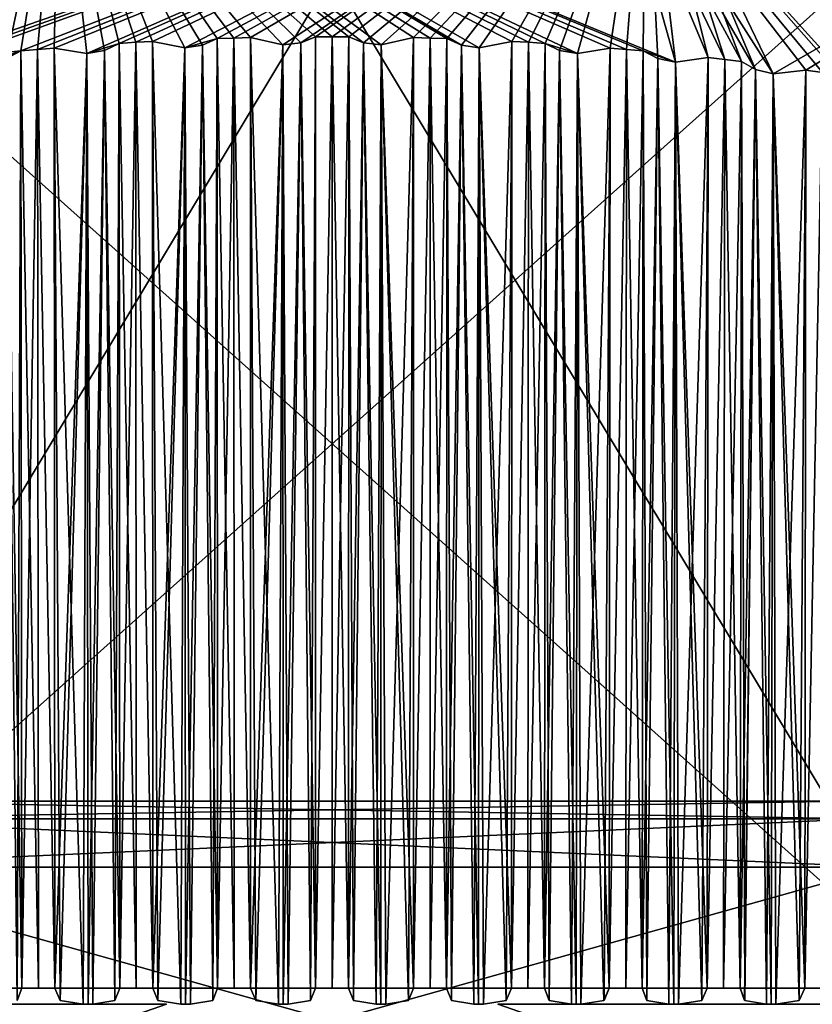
# Model space of a CAD drawing. Header units: millimetres. Extents: x -52 to 52, y -69 to 25.
# Tile 58 of 109: x -4 to 6, y 1 to 14. Entities that reach past the tile are written whole.
import ezdxf

# ---------------------------------------------------------------- set-up
doc = ezdxf.new("R2010")
doc.units = ezdxf.units.MM
doc.header["$LTSCALE"] = 65.185185
for name, color, linetype in [('1', 7, 'CONTINUOUS'), ('108', 7, 'CONTINUOUS'), ('109', 7, 'CONTINUOUS'), ('110', 7, 'CONTINUOUS'), ('111', 7, 'CONTINUOUS'), ('112', 7, 'CONTINUOUS'), ('113', 7, 'CONTINUOUS'), ('114', 7, 'CONTINUOUS'), ('115', 7, 'CONTINUOUS'), ('116', 7, 'CONTINUOUS'), ('13', 7, 'CONTINUOUS'), ('14', 7, 'CONTINUOUS'), ('16', 7, 'CONTINUOUS'), ('17', 7, 'CONTINUOUS'), ('3', 7, 'CONTINUOUS'), ('379', 7, 'CONTINUOUS'), ('380', 7, 'CONTINUOUS'), ('386', 7, 'CONTINUOUS'), ('389', 7, 'CONTINUOUS'), ('4', 7, 'CONTINUOUS'), ('421', 7, 'CONTINUOUS'), ('424', 7, 'CONTINUOUS'), ('425', 7, 'CONTINUOUS'), ('428', 7, 'CONTINUOUS'), ('45', 7, 'CONTINUOUS'), ('46', 7, 'CONTINUOUS'), ('47', 7, 'CONTINUOUS'), ('48', 7, 'CONTINUOUS'), ('49', 7, 'CONTINUOUS'), ('50', 7, 'CONTINUOUS'), ('51', 7, 'CONTINUOUS'), ('52', 7, 'CONTINUOUS'), ('53', 7, 'CONTINUOUS')]:
    doc.layers.add(name, color=color, linetype=linetype)

msp = doc.modelspace()

# ---------------------------------------------------------------- linework, layer by layer
at = {"layer": '1', "color": 7, "linetype": 'Continuous'}
for points in [[(14.331, 12.456, 32.78), (4.743, 15.533, 29.949), (6.977, 14.497, 31.565), (14.331, 12.456, 32.78)], [(13.766, 15.533, 27.017), (4.743, 15.533, 29.949), (14.331, 12.456, 32.78), (13.766, 15.533, 27.017)]]:
    msp.add_3dface(points, dxfattribs=at)
at = {"layer": '108', "color": 7, "linetype": 'Continuous'}
for points in [[(5.034, 13.098, 29.174), (5.209, 12.999, 29.342), (5.018, 1.697, 29.372), (5.034, 13.098, 29.174)], [(5.018, 1.697, 29.372), (5.209, 12.999, 29.342), (5.074, 1.548, 29.447), (5.018, 1.697, 29.372)], [(5.074, 1.548, 29.447), (5.209, 12.999, 29.342), (5.342, 1.5, 29.597), (5.074, 1.548, 29.447)], [(5.209, 12.999, 29.342), (5.427, 12.947, 29.407), (5.342, 1.5, 29.597), (5.209, 12.999, 29.342)], [(5.427, 12.947, 29.407), (5.829, 12.992, 29.238), (5.459, 1.5, 29.607), (5.427, 12.947, 29.407)], [(5.459, 1.5, 29.607), (5.829, 12.992, 29.238), (5.747, 1.548, 29.5), (5.459, 1.5, 29.607)], [(5.829, 12.992, 29.238), (5.814, 1.697, 29.435), (5.747, 1.548, 29.5), (5.829, 12.992, 29.238)], [(5.342, 1.5, 29.597), (5.427, 12.947, 29.407), (5.4, 1.5, 29.605), (5.342, 1.5, 29.597)], [(5.4, 1.5, 29.605), (5.427, 12.947, 29.407), (5.459, 1.5, 29.607), (5.4, 1.5, 29.605)]]:
    msp.add_3dface(points, dxfattribs=at)
at = {"layer": '109', "color": 7, "linetype": 'Continuous'}
for points in [[(3.828, 13.227, 29.094), (4.005, 13.135, 29.259), (3.816, 1.697, 29.295), (3.828, 13.227, 29.094)], [(3.816, 1.697, 29.295), (4.005, 13.135, 29.259), (3.873, 1.548, 29.369), (3.816, 1.697, 29.295)], [(3.873, 1.548, 29.369), (4.005, 13.135, 29.259), (4.143, 1.5, 29.515), (3.873, 1.548, 29.369)], [(4.005, 13.135, 29.259), (4.223, 13.089, 29.32), (4.143, 1.5, 29.515), (4.005, 13.135, 29.259)], [(4.143, 1.5, 29.515), (4.223, 13.089, 29.32), (4.202, 1.5, 29.522), (4.143, 1.5, 29.515)], [(4.202, 1.5, 29.522), (4.223, 13.089, 29.32), (4.261, 1.5, 29.522), (4.202, 1.5, 29.522)], [(4.223, 13.089, 29.32), (4.625, 13.146, 29.145), (4.261, 1.5, 29.522), (4.223, 13.089, 29.32)], [(4.261, 1.5, 29.522), (4.625, 13.146, 29.145), (4.547, 1.548, 29.41), (4.261, 1.5, 29.522)], [(4.625, 13.146, 29.145), (4.613, 1.697, 29.344), (4.547, 1.548, 29.41), (4.625, 13.146, 29.145)]]:
    msp.add_3dface(points, dxfattribs=at)
at = {"layer": '110', "color": 7, "linetype": 'Continuous'}
for points in [[(2.621, 13.321, 29.036), (2.799, 13.235, 29.197), (2.612, 1.697, 29.239), (2.621, 13.321, 29.036)], [(2.612, 1.697, 29.239), (2.799, 13.235, 29.197), (2.671, 1.548, 29.312), (2.612, 1.697, 29.239)], [(2.671, 1.548, 29.312), (2.799, 13.235, 29.197), (2.944, 1.5, 29.453), (2.671, 1.548, 29.312)], [(2.799, 13.235, 29.197), (3.017, 13.195, 29.255), (2.944, 1.5, 29.453), (2.799, 13.235, 29.197)], [(3.017, 13.195, 29.255), (3.419, 13.263, 29.072), (3.061, 1.5, 29.458), (3.017, 13.195, 29.255)], [(3.061, 1.5, 29.458), (3.419, 13.263, 29.072), (3.345, 1.548, 29.341), (3.061, 1.5, 29.458)], [(3.419, 13.263, 29.072), (3.41, 1.697, 29.274), (3.345, 1.548, 29.341), (3.419, 13.263, 29.072)], [(2.944, 1.5, 29.453), (3.017, 13.195, 29.255), (3.002, 1.5, 29.459), (2.944, 1.5, 29.453)], [(3.002, 1.5, 29.459), (3.017, 13.195, 29.255), (3.061, 1.5, 29.458), (3.002, 1.5, 29.459)]]:
    msp.add_3dface(points, dxfattribs=at)
at = {"layer": '111', "color": 7, "linetype": 'Continuous'}
for points in [[(1.413, 13.38, 29), (1.593, 13.299, 29.156), (1.408, 1.697, 29.204), (1.413, 13.38, 29)], [(1.811, 13.266, 29.212), (2.211, 13.345, 29.022), (1.861, 1.5, 29.415), (1.811, 13.266, 29.212)], [(1.861, 1.5, 29.415), (2.211, 13.345, 29.022), (2.143, 1.548, 29.294), (1.861, 1.5, 29.415)], [(2.211, 13.345, 29.022), (2.206, 1.697, 29.225), (2.143, 1.548, 29.294), (2.211, 13.345, 29.022)], [(1.408, 1.697, 29.204), (1.593, 13.299, 29.156), (1.468, 1.548, 29.276), (1.408, 1.697, 29.204)], [(1.468, 1.548, 29.276), (1.593, 13.299, 29.156), (1.743, 1.5, 29.412), (1.468, 1.548, 29.276)], [(1.593, 13.299, 29.156), (1.811, 13.266, 29.212), (1.743, 1.5, 29.412), (1.593, 13.299, 29.156)], [(1.743, 1.5, 29.412), (1.811, 13.266, 29.212), (1.802, 1.5, 29.417), (1.743, 1.5, 29.412)], [(1.802, 1.5, 29.417), (1.811, 13.266, 29.212), (1.861, 1.5, 29.415), (1.802, 1.5, 29.417)]]:
    msp.add_3dface(points, dxfattribs=at)
at = {"layer": '112', "color": 7, "linetype": 'Continuous'}
for points in [[(0.205, 13.403, 28.986), (0.386, 13.328, 29.138), (0.203, 1.697, 29.19), (0.205, 13.403, 28.986)], [(0.203, 1.697, 29.19), (0.386, 13.328, 29.138), (0.264, 1.548, 29.261), (0.203, 1.697, 29.19)], [(0.264, 1.548, 29.261), (0.386, 13.328, 29.138), (0.542, 1.5, 29.392), (0.264, 1.548, 29.261)], [(0.386, 13.328, 29.138), (0.604, 13.301, 29.19), (0.542, 1.5, 29.392), (0.386, 13.328, 29.138)], [(0.604, 13.301, 29.19), (1.003, 13.391, 28.993), (0.659, 1.5, 29.393), (0.604, 13.301, 29.19)], [(0.659, 1.5, 29.393), (1.003, 13.391, 28.993), (0.939, 1.548, 29.267), (0.659, 1.5, 29.393)], [(1.003, 13.391, 28.993), (1.002, 1.697, 29.197), (0.939, 1.548, 29.267), (1.003, 13.391, 28.993)], [(0.542, 1.5, 29.392), (0.604, 13.301, 29.19), (0.601, 1.5, 29.396), (0.542, 1.5, 29.392)], [(0.601, 1.5, 29.396), (0.604, 13.301, 29.19), (0.659, 1.5, 29.393), (0.601, 1.5, 29.396)]]:
    msp.add_3dface(points, dxfattribs=at)
at = {"layer": '113', "color": 7, "linetype": 'Continuous'}
for points in [[(-1.003, 13.391, 28.993), (-0.604, 13.301, 29.19), (-1.002, 1.697, 29.197), (-1.003, 13.391, 28.993)], [(-0.604, 13.301, 29.19), (-0.386, 13.328, 29.138), (-0.601, 1.5, 29.396), (-0.604, 13.301, 29.19)], [(-0.601, 1.5, 29.396), (-0.386, 13.328, 29.138), (-0.542, 1.5, 29.392), (-0.601, 1.5, 29.396)], [(-0.542, 1.5, 29.392), (-0.386, 13.328, 29.138), (-0.264, 1.548, 29.261), (-0.542, 1.5, 29.392)], [(-0.386, 13.328, 29.138), (-0.205, 13.403, 28.986), (-0.264, 1.548, 29.261), (-0.386, 13.328, 29.138)], [(-0.205, 13.403, 28.986), (-0.203, 1.697, 29.19), (-0.264, 1.548, 29.261), (-0.205, 13.403, 28.986)], [(-1.002, 1.697, 29.197), (-0.604, 13.301, 29.19), (-0.939, 1.548, 29.267), (-1.002, 1.697, 29.197)], [(-0.939, 1.548, 29.267), (-0.604, 13.301, 29.19), (-0.659, 1.5, 29.393), (-0.939, 1.548, 29.267)], [(-0.659, 1.5, 29.393), (-0.604, 13.301, 29.19), (-0.601, 1.5, 29.396), (-0.659, 1.5, 29.393)]]:
    msp.add_3dface(points, dxfattribs=at)
at = {"layer": '114', "color": 7, "linetype": 'Continuous'}
for points in [[(-2.211, 13.345, 29.022), (-1.811, 13.266, 29.212), (-2.206, 1.697, 29.225), (-2.211, 13.345, 29.022)], [(-1.593, 13.299, 29.156), (-1.413, 13.38, 29), (-1.468, 1.548, 29.276), (-1.593, 13.299, 29.156)], [(-1.413, 13.38, 29), (-1.408, 1.697, 29.204), (-1.468, 1.548, 29.276), (-1.413, 13.38, 29)], [(-2.206, 1.697, 29.225), (-1.811, 13.266, 29.212), (-2.143, 1.548, 29.294), (-2.206, 1.697, 29.225)], [(-2.143, 1.548, 29.294), (-1.811, 13.266, 29.212), (-1.861, 1.5, 29.415), (-2.143, 1.548, 29.294)], [(-1.861, 1.5, 29.415), (-1.811, 13.266, 29.212), (-1.802, 1.5, 29.417), (-1.861, 1.5, 29.415)], [(-1.811, 13.266, 29.212), (-1.593, 13.299, 29.156), (-1.802, 1.5, 29.417), (-1.811, 13.266, 29.212)], [(-1.802, 1.5, 29.417), (-1.593, 13.299, 29.156), (-1.743, 1.5, 29.412), (-1.802, 1.5, 29.417)], [(-1.743, 1.5, 29.412), (-1.593, 13.299, 29.156), (-1.468, 1.548, 29.276), (-1.743, 1.5, 29.412)]]:
    msp.add_3dface(points, dxfattribs=at)
at = {"layer": '115', "color": 7, "linetype": 'Continuous'}
for points in [[(-3.419, 13.263, 29.072), (-3.017, 13.195, 29.255), (-3.41, 1.697, 29.274), (-3.419, 13.263, 29.072)], [(-3.017, 13.195, 29.255), (-2.799, 13.235, 29.197), (-3.002, 1.5, 29.459), (-3.017, 13.195, 29.255)], [(-3.002, 1.5, 29.459), (-2.799, 13.235, 29.197), (-2.944, 1.5, 29.453), (-3.002, 1.5, 29.459)], [(-2.944, 1.5, 29.453), (-2.799, 13.235, 29.197), (-2.671, 1.548, 29.312), (-2.944, 1.5, 29.453)], [(-2.799, 13.235, 29.197), (-2.621, 13.321, 29.036), (-2.671, 1.548, 29.312), (-2.799, 13.235, 29.197)], [(-2.621, 13.321, 29.036), (-2.612, 1.697, 29.239), (-2.671, 1.548, 29.312), (-2.621, 13.321, 29.036)], [(-3.41, 1.697, 29.274), (-3.017, 13.195, 29.255), (-3.345, 1.548, 29.341), (-3.41, 1.697, 29.274)], [(-3.345, 1.548, 29.341), (-3.017, 13.195, 29.255), (-3.061, 1.5, 29.458), (-3.345, 1.548, 29.341)], [(-3.061, 1.5, 29.458), (-3.017, 13.195, 29.255), (-3.002, 1.5, 29.459), (-3.061, 1.5, 29.458)]]:
    msp.add_3dface(points, dxfattribs=at)
at = {"layer": '116', "color": 7, "linetype": 'Continuous'}
for points in [[(-4.005, 13.135, 29.259), (-3.828, 13.227, 29.094), (-3.873, 1.548, 29.369), (-4.005, 13.135, 29.259)], [(-3.828, 13.227, 29.094), (-3.816, 1.697, 29.295), (-3.873, 1.548, 29.369), (-3.828, 13.227, 29.094)]]:
    msp.add_3dface(points, dxfattribs=at)
at = {"layer": '13', "color": 7, "linetype": 'Continuous'}
for points in [[(-0.299, 14.658, 31.465), (-6.421, 14.143, 31.782), (7.484, 1.7, 32.112), (-0.299, 14.658, 31.465)], [(6.874, 14.066, 31.829), (-0.299, 14.658, 31.465), (7.484, 1.7, 32.112), (6.874, 14.066, 31.829)], [(7.484, 1.7, 32.112), (-6.421, 14.143, 31.782), (-7.484, 1.7, 32.112), (7.484, 1.7, 32.112)]]:
    msp.add_3dface(points, dxfattribs=at)
at = {"layer": '14', "color": 7, "linetype": 'Continuous'}
for points in [[(0.299, 14.658, -31.465), (6.421, 14.143, -31.782), (-7.484, 1.7, -32.112), (0.299, 14.658, -31.465)], [(-6.874, 14.066, -31.829), (0.299, 14.658, -31.465), (-7.484, 1.7, -32.112), (-6.874, 14.066, -31.829)], [(-7.484, 1.7, -32.112), (6.421, 14.143, -31.782), (7.484, 1.7, -32.112), (-7.484, 1.7, -32.112)]]:
    msp.add_3dface(points, dxfattribs=at)
at = {"layer": '16', "color": 7, "linetype": 'Continuous'}
for points in [[(-2.621, 13.321, 29.036), (-2.416, 13.334, 29.029), (-2.612, 1.697, 29.239), (-2.621, 13.321, 29.036)], [(-2.612, 1.697, 29.239), (-2.416, 13.334, 29.029), (-2.409, 1.697, 29.232), (-2.612, 1.697, 29.239)], [(-2.416, 13.334, 29.029), (-2.211, 13.345, 29.022), (-2.206, 1.697, 29.225), (-2.416, 13.334, 29.029)], [(-2.409, 1.697, 29.232), (-2.416, 13.334, 29.029), (-2.206, 1.697, 29.225), (-2.409, 1.697, 29.232)], [(-1.413, 13.38, 29), (-1.208, 13.386, 28.996), (-1.408, 1.697, 29.204), (-1.413, 13.38, 29)], [(-1.408, 1.697, 29.204), (-1.208, 13.386, 28.996), (-1.205, 1.697, 29.2), (-1.408, 1.697, 29.204)], [(-1.208, 13.386, 28.996), (-1.003, 13.391, 28.993), (-1.002, 1.697, 29.197), (-1.208, 13.386, 28.996)], [(-1.205, 1.697, 29.2), (-1.208, 13.386, 28.996), (-1.002, 1.697, 29.197), (-1.205, 1.697, 29.2)], [(-0.205, 13.403, 28.986), (0, 13.403, 28.985), (-0.203, 1.697, 29.19), (-0.205, 13.403, 28.986)], [(-0.203, 1.697, 29.19), (0, 13.403, 28.985), (0, 1.697, 29.19), (-0.203, 1.697, 29.19)], [(0, 1.697, 29.19), (0.205, 13.403, 28.986), (0.203, 1.697, 29.19), (0, 1.697, 29.19)], [(0, 13.403, 28.985), (0.205, 13.403, 28.986), (0, 1.697, 29.19), (0, 13.403, 28.985)], [(1.003, 13.391, 28.993), (1.208, 13.386, 28.996), (1.002, 1.697, 29.197), (1.003, 13.391, 28.993)], [(1.002, 1.697, 29.197), (1.208, 13.386, 28.996), (1.205, 1.697, 29.2), (1.002, 1.697, 29.197)], [(1.208, 13.386, 28.996), (1.413, 13.38, 29), (1.205, 1.697, 29.2), (1.208, 13.386, 28.996)], [(1.205, 1.697, 29.2), (1.413, 13.38, 29), (1.408, 1.697, 29.204), (1.205, 1.697, 29.2)], [(2.211, 13.345, 29.022), (2.416, 13.334, 29.029), (2.206, 1.697, 29.225), (2.211, 13.345, 29.022)], [(2.206, 1.697, 29.225), (2.416, 13.334, 29.029), (2.409, 1.697, 29.232), (2.206, 1.697, 29.225)], [(2.416, 13.334, 29.029), (2.621, 13.321, 29.036), (2.409, 1.697, 29.232), (2.416, 13.334, 29.029)], [(-3.828, 13.227, 29.094), (-3.623, 13.246, 29.083), (-3.816, 1.697, 29.295), (-3.828, 13.227, 29.094)], [(-3.816, 1.697, 29.295), (-3.623, 13.246, 29.083), (-3.613, 1.697, 29.284), (-3.816, 1.697, 29.295)], [(-3.623, 13.246, 29.083), (-3.419, 13.263, 29.072), (-3.41, 1.697, 29.274), (-3.623, 13.246, 29.083)], [(-3.613, 1.697, 29.284), (-3.623, 13.246, 29.083), (-3.41, 1.697, 29.274), (-3.613, 1.697, 29.284)], [(2.409, 1.697, 29.232), (2.621, 13.321, 29.036), (2.612, 1.697, 29.239), (2.409, 1.697, 29.232)], [(3.419, 13.263, 29.072), (3.623, 13.246, 29.083), (3.41, 1.697, 29.274), (3.419, 13.263, 29.072)], [(3.41, 1.697, 29.274), (3.623, 13.246, 29.083), (3.613, 1.697, 29.284), (3.41, 1.697, 29.274)], [(3.623, 13.246, 29.083), (3.828, 13.227, 29.094), (3.613, 1.697, 29.284), (3.623, 13.246, 29.083)], [(3.613, 1.697, 29.284), (3.828, 13.227, 29.094), (3.816, 1.697, 29.295), (3.613, 1.697, 29.284)], [(4.625, 13.146, 29.145), (4.829, 13.122, 29.159), (4.613, 1.697, 29.344), (4.625, 13.146, 29.145)], [(4.613, 1.697, 29.344), (4.829, 13.122, 29.159), (4.815, 1.697, 29.358), (4.613, 1.697, 29.344)], [(4.829, 13.122, 29.159), (5.034, 13.098, 29.174), (4.815, 1.697, 29.358), (4.829, 13.122, 29.159)], [(4.815, 1.697, 29.358), (5.034, 13.098, 29.174), (5.018, 1.697, 29.372), (4.815, 1.697, 29.358)], [(5.829, 12.992, 29.238), (6.033, 12.963, 29.257), (5.814, 1.697, 29.435), (5.829, 12.992, 29.238)], [(5.814, 1.697, 29.435), (6.033, 12.963, 29.257), (6.016, 1.697, 29.452), (5.814, 1.697, 29.435)]]:
    msp.add_3dface(points, dxfattribs=at)
at = {"layer": '17', "color": 7, "linetype": 'Continuous'}
for points in [[(-2.416, 13.334, -29.029), (-2.621, 13.321, -29.036), (-2.409, 1.697, -29.232), (-2.416, 13.334, -29.029)], [(-2.211, 13.345, -29.022), (-2.416, 13.334, -29.029), (-2.206, 1.697, -29.225), (-2.211, 13.345, -29.022)], [(-2.206, 1.697, -29.225), (-2.416, 13.334, -29.029), (-2.409, 1.697, -29.232), (-2.206, 1.697, -29.225)], [(-1.208, 13.386, -28.996), (-1.413, 13.38, -29), (-1.205, 1.697, -29.2), (-1.208, 13.386, -28.996)], [(-1.205, 1.697, -29.2), (-1.413, 13.38, -29), (-1.408, 1.697, -29.204), (-1.205, 1.697, -29.2)], [(-1.003, 13.391, -28.993), (-1.208, 13.386, -28.996), (-1.002, 1.697, -29.197), (-1.003, 13.391, -28.993)], [(-1.002, 1.697, -29.197), (-1.208, 13.386, -28.996), (-1.205, 1.697, -29.2), (-1.002, 1.697, -29.197)], [(0, 13.403, -28.985), (-0.205, 13.403, -28.986), (-0.203, 1.697, -29.19), (0, 13.403, -28.985)], [(0, 1.697, -29.19), (0, 13.403, -28.985), (-0.203, 1.697, -29.19), (0, 1.697, -29.19)], [(0.203, 1.697, -29.19), (0, 13.403, -28.985), (0, 1.697, -29.19), (0.203, 1.697, -29.19)], [(0.205, 13.403, -28.986), (0, 13.403, -28.985), (0.203, 1.697, -29.19), (0.205, 13.403, -28.986)], [(1.208, 13.386, -28.996), (1.003, 13.391, -28.993), (1.002, 1.697, -29.197), (1.208, 13.386, -28.996)], [(1.205, 1.697, -29.2), (1.208, 13.386, -28.996), (1.002, 1.697, -29.197), (1.205, 1.697, -29.2)], [(1.408, 1.697, -29.204), (1.208, 13.386, -28.996), (1.205, 1.697, -29.2), (1.408, 1.697, -29.204)], [(1.413, 13.38, -29), (1.208, 13.386, -28.996), (1.408, 1.697, -29.204), (1.413, 13.38, -29)], [(2.416, 13.334, -29.029), (2.211, 13.345, -29.022), (2.206, 1.697, -29.225), (2.416, 13.334, -29.029)], [(2.409, 1.697, -29.232), (2.416, 13.334, -29.029), (2.206, 1.697, -29.225), (2.409, 1.697, -29.232)], [(2.612, 1.697, -29.239), (2.416, 13.334, -29.029), (2.409, 1.697, -29.232), (2.612, 1.697, -29.239)], [(2.621, 13.321, -29.036), (2.416, 13.334, -29.029), (2.612, 1.697, -29.239), (2.621, 13.321, -29.036)], [(-3.623, 13.246, -29.083), (-3.828, 13.227, -29.094), (-3.613, 1.697, -29.284), (-3.623, 13.246, -29.083)], [(-3.613, 1.697, -29.284), (-3.828, 13.227, -29.094), (-3.816, 1.697, -29.295), (-3.613, 1.697, -29.284)], [(-3.419, 13.263, -29.072), (-3.623, 13.246, -29.083), (-3.41, 1.697, -29.274), (-3.419, 13.263, -29.072)], [(-3.41, 1.697, -29.274), (-3.623, 13.246, -29.083), (-3.613, 1.697, -29.284), (-3.41, 1.697, -29.274)], [(-2.409, 1.697, -29.232), (-2.621, 13.321, -29.036), (-2.612, 1.697, -29.239), (-2.409, 1.697, -29.232)], [(3.623, 13.246, -29.083), (3.419, 13.263, -29.072), (3.41, 1.697, -29.274), (3.623, 13.246, -29.083)], [(3.613, 1.697, -29.284), (3.623, 13.246, -29.083), (3.41, 1.697, -29.274), (3.613, 1.697, -29.284)], [(3.816, 1.697, -29.295), (3.623, 13.246, -29.083), (3.613, 1.697, -29.284), (3.816, 1.697, -29.295)], [(3.828, 13.227, -29.094), (3.623, 13.246, -29.083), (3.816, 1.697, -29.295), (3.828, 13.227, -29.094)], [(4.829, 13.122, -29.159), (4.625, 13.146, -29.145), (4.613, 1.697, -29.344), (4.829, 13.122, -29.159)], [(4.815, 1.697, -29.358), (4.829, 13.122, -29.159), (4.613, 1.697, -29.344), (4.815, 1.697, -29.358)], [(5.018, 1.697, -29.372), (4.829, 13.122, -29.159), (4.815, 1.697, -29.358), (5.018, 1.697, -29.372)], [(5.034, 13.098, -29.174), (4.829, 13.122, -29.159), (5.018, 1.697, -29.372), (5.034, 13.098, -29.174)], [(6.033, 12.963, -29.257), (5.829, 12.992, -29.238), (5.814, 1.697, -29.435), (6.033, 12.963, -29.257)], [(6.016, 1.697, -29.452), (6.033, 12.963, -29.257), (5.814, 1.697, -29.435), (6.016, 1.697, -29.452)]]:
    msp.add_3dface(points, dxfattribs=at)
at = {"layer": '3', "color": 7, "linetype": 'Continuous'}
for points in [[(3.857, 16.209, 21.048), (-5.034, 13.098, 29.174), (-3.857, 16.209, 21.048), (3.857, 16.209, 21.048)], [(-4.829, 13.122, 29.159), (-5.034, 13.098, 29.174), (3.857, 16.209, 21.048), (-4.829, 13.122, 29.159)], [(-4.625, 13.146, 29.145), (-4.829, 13.122, 29.159), (3.857, 16.209, 21.048), (-4.625, 13.146, 29.145)], [(-3.828, 13.227, 29.094), (-4.625, 13.146, 29.145), (3.857, 16.209, 21.048), (-3.828, 13.227, 29.094)], [(-3.623, 13.246, 29.083), (-3.828, 13.227, 29.094), (3.857, 16.209, 21.048), (-3.623, 13.246, 29.083)], [(-3.419, 13.263, 29.072), (-3.623, 13.246, 29.083), (3.857, 16.209, 21.048), (-3.419, 13.263, 29.072)], [(-3.017, 13.195, 29.255), (-3.419, 13.263, 29.072), (3.857, 16.209, 21.048), (-3.017, 13.195, 29.255)], [(-2.621, 13.321, 29.036), (-3.017, 13.195, 29.255), (3.857, 16.209, 21.048), (-2.621, 13.321, 29.036)], [(-2.416, 13.334, 29.029), (-2.621, 13.321, 29.036), (3.857, 16.209, 21.048), (-2.416, 13.334, 29.029)], [(-2.211, 13.345, 29.022), (-2.416, 13.334, 29.029), (3.857, 16.209, 21.048), (-2.211, 13.345, 29.022)], [(-1.811, 13.266, 29.212), (-2.211, 13.345, 29.022), (3.857, 16.209, 21.048), (-1.811, 13.266, 29.212)], [(-1.413, 13.38, 29), (-1.811, 13.266, 29.212), (3.857, 16.209, 21.048), (-1.413, 13.38, 29)], [(-1.208, 13.386, 28.996), (-1.413, 13.38, 29), (3.857, 16.209, 21.048), (-1.208, 13.386, 28.996)], [(-1.003, 13.391, 28.993), (-1.208, 13.386, 28.996), (3.857, 16.209, 21.048), (-1.003, 13.391, 28.993)], [(-0.604, 13.301, 29.19), (-1.003, 13.391, 28.993), (3.857, 16.209, 21.048), (-0.604, 13.301, 29.19)], [(-0.386, 13.328, 29.138), (-0.604, 13.301, 29.19), (3.857, 16.209, 21.048), (-0.386, 13.328, 29.138)], [(-0.205, 13.403, 28.986), (-0.386, 13.328, 29.138), (3.857, 16.209, 21.048), (-0.205, 13.403, 28.986)], [(0, 13.403, 28.985), (-0.205, 13.403, 28.986), (3.857, 16.209, 21.048), (0, 13.403, 28.985)], [(0.205, 13.403, 28.986), (0, 13.403, 28.985), (3.857, 16.209, 21.048), (0.205, 13.403, 28.986)], [(0.386, 13.328, 29.138), (0.205, 13.403, 28.986), (3.857, 16.209, 21.048), (0.386, 13.328, 29.138)], [(0.604, 13.301, 29.19), (0.386, 13.328, 29.138), (3.857, 16.209, 21.048), (0.604, 13.301, 29.19)], [(1.003, 13.391, 28.993), (0.604, 13.301, 29.19), (3.857, 16.209, 21.048), (1.003, 13.391, 28.993)], [(1.208, 13.386, 28.996), (1.003, 13.391, 28.993), (3.857, 16.209, 21.048), (1.208, 13.386, 28.996)], [(1.413, 13.38, 29), (1.208, 13.386, 28.996), (3.857, 16.209, 21.048), (1.413, 13.38, 29)], [(1.593, 13.299, 29.156), (1.413, 13.38, 29), (3.857, 16.209, 21.048), (1.593, 13.299, 29.156)], [(1.811, 13.266, 29.212), (1.593, 13.299, 29.156), (3.857, 16.209, 21.048), (1.811, 13.266, 29.212)], [(2.211, 13.345, 29.022), (1.811, 13.266, 29.212), (3.857, 16.209, 21.048), (2.211, 13.345, 29.022)], [(2.416, 13.334, 29.029), (2.211, 13.345, 29.022), (3.857, 16.209, 21.048), (2.416, 13.334, 29.029)], [(2.621, 13.321, 29.036), (2.416, 13.334, 29.029), (3.857, 16.209, 21.048), (2.621, 13.321, 29.036)], [(2.799, 13.235, 29.197), (2.621, 13.321, 29.036), (3.857, 16.209, 21.048), (2.799, 13.235, 29.197)], [(3.017, 13.195, 29.255), (2.799, 13.235, 29.197), (3.857, 16.209, 21.048), (3.017, 13.195, 29.255)], [(3.419, 13.263, 29.072), (3.017, 13.195, 29.255), (3.857, 16.209, 21.048), (3.419, 13.263, 29.072)], [(3.623, 13.246, 29.083), (3.419, 13.263, 29.072), (3.857, 16.209, 21.048), (3.623, 13.246, 29.083)], [(3.828, 13.227, 29.094), (3.623, 13.246, 29.083), (3.857, 16.209, 21.048), (3.828, 13.227, 29.094)], [(4.005, 13.135, 29.259), (3.828, 13.227, 29.094), (3.857, 16.209, 21.048), (4.005, 13.135, 29.259)], [(11.07, 16.209, 18.312), (5.427, 12.947, 29.407), (3.857, 16.209, 21.048), (11.07, 16.209, 18.312)], [(5.427, 12.947, 29.407), (5.209, 12.999, 29.342), (3.857, 16.209, 21.048), (5.427, 12.947, 29.407)], [(5.209, 12.999, 29.342), (5.034, 13.098, 29.174), (3.857, 16.209, 21.048), (5.209, 12.999, 29.342)], [(5.034, 13.098, 29.174), (4.829, 13.122, 29.159), (3.857, 16.209, 21.048), (5.034, 13.098, 29.174)], [(4.829, 13.122, 29.159), (4.625, 13.146, 29.145), (3.857, 16.209, 21.048), (4.829, 13.122, 29.159)], [(4.625, 13.146, 29.145), (4.223, 13.089, 29.32), (3.857, 16.209, 21.048), (4.625, 13.146, 29.145)], [(4.223, 13.089, 29.32), (4.005, 13.135, 29.259), (3.857, 16.209, 21.048), (4.223, 13.089, 29.32)], [(5.829, 12.992, 29.238), (5.427, 12.947, 29.407), (11.07, 16.209, 18.312), (5.829, 12.992, 29.238)], [(6.033, 12.963, 29.257), (5.829, 12.992, 29.238), (11.07, 16.209, 18.312), (6.033, 12.963, 29.257)], [(-1.593, 13.299, 29.156), (-1.811, 13.266, 29.212), (-1.413, 13.38, 29), (-1.593, 13.299, 29.156)], [(-4.223, 13.089, 29.32), (-4.625, 13.146, 29.145), (-3.828, 13.227, 29.094), (-4.223, 13.089, 29.32)], [(-4.005, 13.135, 29.259), (-4.223, 13.089, 29.32), (-3.828, 13.227, 29.094), (-4.005, 13.135, 29.259)], [(-2.799, 13.235, 29.197), (-3.017, 13.195, 29.255), (-2.621, 13.321, 29.036), (-2.799, 13.235, 29.197)]]:
    msp.add_3dface(points, dxfattribs=at)
at = {"layer": '379', "color": 253, "linetype": 'Continuous', "true_color": 0x999999}
for points in [[(-14.787, 1.5, -45.369), (-14.089, -2.704, -47.933), (-2.037, 1.5, -47.675), (-14.787, 1.5, -45.369)], [(2.037, 1.5, -47.675), (14.089, -2.704, -47.933), (14.787, 1.5, -45.369), (2.037, 1.5, -47.675)]]:
    msp.add_3dface(points, dxfattribs=at)
at = {"layer": '380', "color": 253, "linetype": 'Continuous', "true_color": 0x999999}
for points in [[(-14.787, 1.5, 45.369), (-2.037, 1.5, 47.675), (-14.089, -2.704, 47.933), (-14.787, 1.5, 45.369)], [(2.037, 1.5, 47.675), (14.787, 1.5, 45.369), (14.089, -2.704, 47.933), (2.037, 1.5, 47.675)]]:
    msp.add_3dface(points, dxfattribs=at)
at = {"layer": '386', "color": 253, "linetype": 'Continuous', "true_color": 0x999999}
for points in [[(-13.3, 4, -33.86), (0, 4, -32.5), (-6.289, 4, -48.315), (-13.3, 4, -33.86)], [(-6.289, 4, -48.315), (0, 4, -32.5), (6.289, 4, -48.315), (-6.289, 4, -48.315)], [(0, 4, -32.5), (13.3, 4, -33.86), (6.289, 4, -48.315), (0, 4, -32.5)]]:
    msp.add_3dface(points, dxfattribs=at)
at = {"layer": '389', "color": 253, "linetype": 'Continuous', "true_color": 0x999999}
for points in [[(-13.3, 4, 33.86), (-6.289, 4, 48.315), (0, 4, 32.5), (-13.3, 4, 33.86)], [(-6.289, 4, 48.315), (6.289, 4, 48.315), (0, 4, 32.5), (-6.289, 4, 48.315)], [(0, 4, 32.5), (6.289, 4, 48.315), (13.3, 4, 33.86), (0, 4, 32.5)]]:
    msp.add_3dface(points, dxfattribs=at)
at = {"layer": '4', "color": 7, "linetype": 'Continuous'}
for points in [[(-3.347, 16.209, -21.135), (-9.715, 16.209, -19.066), (-4.625, 13.146, -29.145), (-3.347, 16.209, -21.135)], [(-4.223, 13.089, -29.32), (-3.347, 16.209, -21.135), (-4.625, 13.146, -29.145), (-4.223, 13.089, -29.32)], [(-4.005, 13.135, -29.259), (-3.347, 16.209, -21.135), (-4.223, 13.089, -29.32), (-4.005, 13.135, -29.259)], [(-3.828, 13.227, -29.094), (-3.347, 16.209, -21.135), (-4.005, 13.135, -29.259), (-3.828, 13.227, -29.094)], [(-3.623, 13.246, -29.083), (-3.347, 16.209, -21.135), (-3.828, 13.227, -29.094), (-3.623, 13.246, -29.083)], [(-3.419, 13.263, -29.072), (-3.347, 16.209, -21.135), (-3.623, 13.246, -29.083), (-3.419, 13.263, -29.072)], [(-3.017, 13.195, -29.255), (-3.347, 16.209, -21.135), (-3.419, 13.263, -29.072), (-3.017, 13.195, -29.255)], [(0.604, 13.301, -29.19), (-3.347, 16.209, -21.135), (0.386, 13.328, -29.138), (0.604, 13.301, -29.19)], [(0.386, 13.328, -29.138), (-3.347, 16.209, -21.135), (0.205, 13.403, -28.986), (0.386, 13.328, -29.138)], [(0.205, 13.403, -28.986), (-3.347, 16.209, -21.135), (0, 13.403, -28.985), (0.205, 13.403, -28.986)], [(0, 13.403, -28.985), (-3.347, 16.209, -21.135), (-0.205, 13.403, -28.986), (0, 13.403, -28.985)], [(-0.205, 13.403, -28.986), (-3.347, 16.209, -21.135), (-0.386, 13.328, -29.138), (-0.205, 13.403, -28.986)], [(-0.386, 13.328, -29.138), (-3.347, 16.209, -21.135), (-0.604, 13.301, -29.19), (-0.386, 13.328, -29.138)], [(-0.604, 13.301, -29.19), (-3.347, 16.209, -21.135), (-1.003, 13.391, -28.993), (-0.604, 13.301, -29.19)], [(-1.003, 13.391, -28.993), (-3.347, 16.209, -21.135), (-1.208, 13.386, -28.996), (-1.003, 13.391, -28.993)], [(1.003, 13.391, -28.993), (-3.347, 16.209, -21.135), (0.604, 13.301, -29.19), (1.003, 13.391, -28.993)], [(2.621, 13.321, -29.036), (-3.347, 16.209, -21.135), (2.416, 13.334, -29.029), (2.621, 13.321, -29.036)], [(2.416, 13.334, -29.029), (-3.347, 16.209, -21.135), (2.211, 13.345, -29.022), (2.416, 13.334, -29.029)], [(2.211, 13.345, -29.022), (-3.347, 16.209, -21.135), (1.811, 13.266, -29.212), (2.211, 13.345, -29.022)], [(1.811, 13.266, -29.212), (-3.347, 16.209, -21.135), (1.593, 13.299, -29.156), (1.811, 13.266, -29.212)], [(1.593, 13.299, -29.156), (-3.347, 16.209, -21.135), (1.413, 13.38, -29), (1.593, 13.299, -29.156)], [(1.413, 13.38, -29), (-3.347, 16.209, -21.135), (1.208, 13.386, -28.996), (1.413, 13.38, -29)], [(1.208, 13.386, -28.996), (-3.347, 16.209, -21.135), (1.003, 13.391, -28.993), (1.208, 13.386, -28.996)], [(-1.208, 13.386, -28.996), (-3.347, 16.209, -21.135), (-1.413, 13.38, -29), (-1.208, 13.386, -28.996)], [(-1.413, 13.38, -29), (-3.347, 16.209, -21.135), (-1.593, 13.299, -29.156), (-1.413, 13.38, -29)], [(-1.593, 13.299, -29.156), (-3.347, 16.209, -21.135), (-1.811, 13.266, -29.212), (-1.593, 13.299, -29.156)], [(-1.811, 13.266, -29.212), (-3.347, 16.209, -21.135), (-2.211, 13.345, -29.022), (-1.811, 13.266, -29.212)], [(-2.211, 13.345, -29.022), (-3.347, 16.209, -21.135), (-2.416, 13.334, -29.029), (-2.211, 13.345, -29.022)], [(-2.416, 13.334, -29.029), (-3.347, 16.209, -21.135), (-2.621, 13.321, -29.036), (-2.416, 13.334, -29.029)], [(-2.621, 13.321, -29.036), (-3.347, 16.209, -21.135), (-2.799, 13.235, -29.197), (-2.621, 13.321, -29.036)], [(-2.799, 13.235, -29.197), (-3.347, 16.209, -21.135), (-3.017, 13.195, -29.255), (-2.799, 13.235, -29.197)], [(3.828, 13.227, -29.094), (-3.347, 16.209, -21.135), (3.623, 13.246, -29.083), (3.828, 13.227, -29.094)], [(3.623, 13.246, -29.083), (-3.347, 16.209, -21.135), (3.419, 13.263, -29.072), (3.623, 13.246, -29.083)], [(3.419, 13.263, -29.072), (-3.347, 16.209, -21.135), (3.017, 13.195, -29.255), (3.419, 13.263, -29.072)], [(3.017, 13.195, -29.255), (-3.347, 16.209, -21.135), (2.621, 13.321, -29.036), (3.017, 13.195, -29.255)], [(4.223, 13.089, -29.32), (-3.347, 16.209, -21.135), (3.828, 13.227, -29.094), (4.223, 13.089, -29.32)], [(3.347, 16.209, -21.135), (-3.347, 16.209, -21.135), (4.223, 13.089, -29.32), (3.347, 16.209, -21.135)], [(4.625, 13.146, -29.145), (3.347, 16.209, -21.135), (4.223, 13.089, -29.32), (4.625, 13.146, -29.145)], [(4.829, 13.122, -29.159), (3.347, 16.209, -21.135), (4.625, 13.146, -29.145), (4.829, 13.122, -29.159)], [(5.034, 13.098, -29.174), (3.347, 16.209, -21.135), (4.829, 13.122, -29.159), (5.034, 13.098, -29.174)], [(9.715, 16.209, -19.066), (3.347, 16.209, -21.135), (6.398, 12.833, -29.439), (9.715, 16.209, -19.066)], [(5.209, 12.999, -29.342), (3.347, 16.209, -21.135), (5.034, 13.098, -29.174), (5.209, 12.999, -29.342)], [(6.398, 12.833, -29.439), (3.347, 16.209, -21.135), (6.238, 12.932, -29.275), (6.398, 12.833, -29.439)], [(6.238, 12.932, -29.275), (3.347, 16.209, -21.135), (6.033, 12.963, -29.257), (6.238, 12.932, -29.275)], [(5.427, 12.947, -29.407), (3.347, 16.209, -21.135), (5.209, 12.999, -29.342), (5.427, 12.947, -29.407)], [(5.829, 12.992, -29.238), (3.347, 16.209, -21.135), (5.427, 12.947, -29.407), (5.829, 12.992, -29.238)], [(6.033, 12.963, -29.257), (3.347, 16.209, -21.135), (5.829, 12.992, -29.238), (6.033, 12.963, -29.257)], [(2.799, 13.235, -29.197), (3.017, 13.195, -29.255), (2.621, 13.321, -29.036), (2.799, 13.235, -29.197)], [(4.005, 13.135, -29.259), (4.223, 13.089, -29.32), (3.828, 13.227, -29.094), (4.005, 13.135, -29.259)]]:
    msp.add_3dface(points, dxfattribs=at)
at = {"layer": '421', "color": 253, "linetype": 'Continuous', "true_color": 0x999999}
for points in [[(6.759, 3.187, -49.744), (-7.455, -0.792, -51.851), (-6.759, 3.187, -49.744), (6.759, 3.187, -49.744)], [(7.455, -0.792, -51.851), (-7.455, -0.792, -51.851), (6.759, 3.187, -49.744), (7.455, -0.792, -51.851)]]:
    msp.add_3dface(points, dxfattribs=at)
at = {"layer": '424', "color": 253, "linetype": 'Continuous', "true_color": 0x999999}
for points in [[(-6.289, 4, -48.315), (6.289, 4, -48.315), (-6.511, 3.783, -49.137), (-6.289, 4, -48.315)], [(6.289, 4, -48.315), (6.511, 3.783, -49.137), (-6.511, 3.783, -49.137), (6.289, 4, -48.315)], [(6.511, 3.783, -49.137), (-6.759, 3.187, -49.744), (-6.511, 3.783, -49.137), (6.511, 3.783, -49.137)], [(6.759, 3.187, -49.744), (-6.759, 3.187, -49.744), (6.511, 3.783, -49.137), (6.759, 3.187, -49.744)]]:
    msp.add_3dface(points, dxfattribs=at)
at = {"layer": '425', "color": 253, "linetype": 'Continuous', "true_color": 0x999999}
for points in [[(-7.455, -0.792, 51.851), (7.455, -0.792, 51.851), (-6.759, 3.187, 49.744), (-7.455, -0.792, 51.851)], [(-6.759, 3.187, 49.744), (7.455, -0.792, 51.851), (6.759, 3.187, 49.744), (-6.759, 3.187, 49.744)]]:
    msp.add_3dface(points, dxfattribs=at)
at = {"layer": '428', "color": 253, "linetype": 'Continuous', "true_color": 0x999999}
for points in [[(-6.289, 4, 48.315), (-6.511, 3.783, 49.137), (6.511, 3.783, 49.137), (-6.289, 4, 48.315)], [(6.289, 4, 48.315), (-6.289, 4, 48.315), (6.511, 3.783, 49.137), (6.289, 4, 48.315)], [(-6.759, 3.187, 49.744), (6.759, 3.187, 49.744), (-6.511, 3.783, 49.137), (-6.759, 3.187, 49.744)], [(-6.511, 3.783, 49.137), (6.759, 3.187, 49.744), (6.511, 3.783, 49.137), (-6.511, 3.783, 49.137)]]:
    msp.add_3dface(points, dxfattribs=at)
at = {"layer": '45', "color": 7, "linetype": 'Continuous'}
for points in [[(-3.828, 13.227, -29.094), (-4.005, 13.135, -29.259), (-3.816, 1.697, -29.295), (-3.828, 13.227, -29.094)], [(-3.816, 1.697, -29.295), (-4.005, 13.135, -29.259), (-3.874, 1.547, -29.37), (-3.816, 1.697, -29.295)]]:
    msp.add_3dface(points, dxfattribs=at)
at = {"layer": '46', "color": 7, "linetype": 'Continuous'}
for points in [[(-3.061, 1.5, -29.458), (-3.419, 13.263, -29.072), (-3.345, 1.548, -29.341), (-3.061, 1.5, -29.458)], [(-3.419, 13.263, -29.072), (-3.41, 1.697, -29.274), (-3.345, 1.548, -29.341), (-3.419, 13.263, -29.072)], [(-3.017, 13.195, -29.255), (-3.419, 13.263, -29.072), (-3.061, 1.5, -29.458), (-3.017, 13.195, -29.255)], [(-2.799, 13.235, -29.197), (-3.017, 13.195, -29.255), (-2.944, 1.5, -29.453), (-2.799, 13.235, -29.197)], [(-2.672, 1.547, -29.313), (-2.799, 13.235, -29.197), (-2.944, 1.5, -29.453), (-2.672, 1.547, -29.313)], [(-2.621, 13.321, -29.036), (-2.799, 13.235, -29.197), (-2.612, 1.697, -29.239), (-2.621, 13.321, -29.036)], [(-2.612, 1.697, -29.239), (-2.799, 13.235, -29.197), (-2.672, 1.547, -29.313), (-2.612, 1.697, -29.239)], [(-3.002, 1.5, -29.459), (-3.017, 13.195, -29.255), (-3.061, 1.5, -29.458), (-3.002, 1.5, -29.459)], [(-2.944, 1.5, -29.453), (-3.017, 13.195, -29.255), (-3.002, 1.5, -29.459), (-2.944, 1.5, -29.453)]]:
    msp.add_3dface(points, dxfattribs=at)
at = {"layer": '47', "color": 7, "linetype": 'Continuous'}
for points in [[(-2.211, 13.345, -29.022), (-2.206, 1.697, -29.225), (-2.142, 1.547, -29.295), (-2.211, 13.345, -29.022)], [(-1.811, 13.266, -29.212), (-2.211, 13.345, -29.022), (-1.861, 1.5, -29.415), (-1.811, 13.266, -29.212)], [(-1.861, 1.5, -29.415), (-2.211, 13.345, -29.022), (-2.142, 1.547, -29.295), (-1.861, 1.5, -29.415)], [(-1.413, 13.38, -29), (-1.593, 13.299, -29.156), (-1.408, 1.697, -29.204), (-1.413, 13.38, -29)], [(-1.802, 1.5, -29.417), (-1.811, 13.266, -29.212), (-1.861, 1.5, -29.415), (-1.802, 1.5, -29.417)], [(-1.593, 13.299, -29.156), (-1.811, 13.266, -29.212), (-1.743, 1.5, -29.412), (-1.593, 13.299, -29.156)], [(-1.743, 1.5, -29.412), (-1.811, 13.266, -29.212), (-1.802, 1.5, -29.417), (-1.743, 1.5, -29.412)], [(-1.469, 1.547, -29.277), (-1.593, 13.299, -29.156), (-1.743, 1.5, -29.412), (-1.469, 1.547, -29.277)], [(-1.408, 1.697, -29.204), (-1.593, 13.299, -29.156), (-1.469, 1.547, -29.277), (-1.408, 1.697, -29.204)]]:
    msp.add_3dface(points, dxfattribs=at)
at = {"layer": '48', "color": 7, "linetype": 'Continuous'}
for points in [[(-0.604, 13.301, -29.19), (-1.003, 13.391, -28.993), (-0.659, 1.5, -29.393), (-0.604, 13.301, -29.19)], [(-1.003, 13.391, -28.993), (-1.002, 1.697, -29.197), (-0.938, 1.547, -29.268), (-1.003, 13.391, -28.993)], [(-0.659, 1.5, -29.393), (-1.003, 13.391, -28.993), (-0.938, 1.547, -29.268), (-0.659, 1.5, -29.393)], [(-0.386, 13.328, -29.138), (-0.604, 13.301, -29.19), (-0.542, 1.5, -29.392), (-0.386, 13.328, -29.138)], [(-0.265, 1.547, -29.262), (-0.386, 13.328, -29.138), (-0.542, 1.5, -29.392), (-0.265, 1.547, -29.262)], [(-0.205, 13.403, -28.986), (-0.386, 13.328, -29.138), (-0.203, 1.697, -29.19), (-0.205, 13.403, -28.986)], [(-0.203, 1.697, -29.19), (-0.386, 13.328, -29.138), (-0.265, 1.547, -29.262), (-0.203, 1.697, -29.19)], [(-0.601, 1.5, -29.396), (-0.604, 13.301, -29.19), (-0.659, 1.5, -29.393), (-0.601, 1.5, -29.396)], [(-0.542, 1.5, -29.392), (-0.604, 13.301, -29.19), (-0.601, 1.5, -29.396), (-0.542, 1.5, -29.392)]]:
    msp.add_3dface(points, dxfattribs=at)
at = {"layer": '49', "color": 7, "linetype": 'Continuous'}
for points in [[(0.205, 13.403, -28.986), (0.203, 1.697, -29.19), (0.264, 1.548, -29.261), (0.205, 13.403, -28.986)], [(0.386, 13.328, -29.138), (0.205, 13.403, -28.986), (0.264, 1.548, -29.261), (0.386, 13.328, -29.138)], [(0.542, 1.5, -29.392), (0.386, 13.328, -29.138), (0.264, 1.548, -29.261), (0.542, 1.5, -29.392)], [(0.601, 1.5, -29.396), (0.386, 13.328, -29.138), (0.542, 1.5, -29.392), (0.601, 1.5, -29.396)], [(0.604, 13.301, -29.19), (0.386, 13.328, -29.138), (0.601, 1.5, -29.396), (0.604, 13.301, -29.19)], [(1.003, 13.391, -28.993), (0.604, 13.301, -29.19), (1.002, 1.697, -29.197), (1.003, 13.391, -28.993)], [(0.659, 1.5, -29.393), (0.604, 13.301, -29.19), (0.601, 1.5, -29.396), (0.659, 1.5, -29.393)], [(0.938, 1.547, -29.268), (0.604, 13.301, -29.19), (0.659, 1.5, -29.393), (0.938, 1.547, -29.268)], [(1.002, 1.697, -29.197), (0.604, 13.301, -29.19), (0.938, 1.547, -29.268), (1.002, 1.697, -29.197)]]:
    msp.add_3dface(points, dxfattribs=at)
at = {"layer": '50', "color": 7, "linetype": 'Continuous'}
for points in [[(1.413, 13.38, -29), (1.408, 1.697, -29.204), (1.469, 1.547, -29.277), (1.413, 13.38, -29)], [(1.593, 13.299, -29.156), (1.413, 13.38, -29), (1.469, 1.547, -29.277), (1.593, 13.299, -29.156)], [(2.211, 13.345, -29.022), (1.811, 13.266, -29.212), (2.206, 1.697, -29.225), (2.211, 13.345, -29.022)], [(1.743, 1.5, -29.412), (1.593, 13.299, -29.156), (1.469, 1.547, -29.277), (1.743, 1.5, -29.412)], [(1.811, 13.266, -29.212), (1.593, 13.299, -29.156), (1.802, 1.5, -29.417), (1.811, 13.266, -29.212)], [(1.802, 1.5, -29.417), (1.593, 13.299, -29.156), (1.743, 1.5, -29.412), (1.802, 1.5, -29.417)], [(1.861, 1.5, -29.415), (1.811, 13.266, -29.212), (1.802, 1.5, -29.417), (1.861, 1.5, -29.415)], [(2.206, 1.697, -29.225), (1.811, 13.266, -29.212), (2.142, 1.547, -29.295), (2.206, 1.697, -29.225)], [(2.142, 1.547, -29.295), (1.811, 13.266, -29.212), (1.861, 1.5, -29.415), (2.142, 1.547, -29.295)]]:
    msp.add_3dface(points, dxfattribs=at)
at = {"layer": '51', "color": 7, "linetype": 'Continuous'}
for points in [[(2.621, 13.321, -29.036), (2.612, 1.697, -29.239), (2.671, 1.548, -29.312), (2.621, 13.321, -29.036)], [(2.799, 13.235, -29.197), (2.621, 13.321, -29.036), (2.671, 1.548, -29.312), (2.799, 13.235, -29.197)], [(2.944, 1.5, -29.453), (2.799, 13.235, -29.197), (2.671, 1.548, -29.312), (2.944, 1.5, -29.453)], [(3.002, 1.5, -29.459), (2.799, 13.235, -29.197), (2.944, 1.5, -29.453), (3.002, 1.5, -29.459)], [(3.017, 13.195, -29.255), (2.799, 13.235, -29.197), (3.002, 1.5, -29.459), (3.017, 13.195, -29.255)], [(3.419, 13.263, -29.072), (3.017, 13.195, -29.255), (3.41, 1.697, -29.274), (3.419, 13.263, -29.072)], [(3.061, 1.5, -29.458), (3.017, 13.195, -29.255), (3.002, 1.5, -29.459), (3.061, 1.5, -29.458)], [(3.344, 1.547, -29.342), (3.017, 13.195, -29.255), (3.061, 1.5, -29.458), (3.344, 1.547, -29.342)], [(3.41, 1.697, -29.274), (3.017, 13.195, -29.255), (3.344, 1.547, -29.342), (3.41, 1.697, -29.274)]]:
    msp.add_3dface(points, dxfattribs=at)
at = {"layer": '52', "color": 7, "linetype": 'Continuous'}
for points in [[(3.828, 13.227, -29.094), (3.816, 1.697, -29.295), (3.873, 1.548, -29.369), (3.828, 13.227, -29.094)], [(4.005, 13.135, -29.259), (3.828, 13.227, -29.094), (3.873, 1.548, -29.369), (4.005, 13.135, -29.259)], [(4.143, 1.5, -29.515), (4.005, 13.135, -29.259), (3.873, 1.548, -29.369), (4.143, 1.5, -29.515)], [(4.202, 1.5, -29.522), (4.005, 13.135, -29.259), (4.143, 1.5, -29.515), (4.202, 1.5, -29.522)], [(4.223, 13.089, -29.32), (4.005, 13.135, -29.259), (4.202, 1.5, -29.522), (4.223, 13.089, -29.32)], [(4.261, 1.5, -29.522), (4.223, 13.089, -29.32), (4.202, 1.5, -29.522), (4.261, 1.5, -29.522)], [(4.625, 13.146, -29.145), (4.223, 13.089, -29.32), (4.613, 1.697, -29.344), (4.625, 13.146, -29.145)], [(4.546, 1.547, -29.411), (4.223, 13.089, -29.32), (4.261, 1.5, -29.522), (4.546, 1.547, -29.411)], [(4.613, 1.697, -29.344), (4.223, 13.089, -29.32), (4.546, 1.547, -29.411), (4.613, 1.697, -29.344)]]:
    msp.add_3dface(points, dxfattribs=at)
at = {"layer": '53', "color": 7, "linetype": 'Continuous'}
for points in [[(5.034, 13.098, -29.174), (5.018, 1.697, -29.372), (5.075, 1.547, -29.448), (5.034, 13.098, -29.174)], [(5.209, 12.999, -29.342), (5.034, 13.098, -29.174), (5.075, 1.547, -29.448), (5.209, 12.999, -29.342)], [(5.342, 1.5, -29.597), (5.209, 12.999, -29.342), (5.075, 1.547, -29.448), (5.342, 1.5, -29.597)], [(5.4, 1.5, -29.605), (5.209, 12.999, -29.342), (5.342, 1.5, -29.597), (5.4, 1.5, -29.605)], [(5.427, 12.947, -29.407), (5.209, 12.999, -29.342), (5.4, 1.5, -29.605), (5.427, 12.947, -29.407)], [(5.829, 12.992, -29.238), (5.427, 12.947, -29.407), (5.814, 1.697, -29.435), (5.829, 12.992, -29.238)], [(5.459, 1.5, -29.607), (5.427, 12.947, -29.407), (5.4, 1.5, -29.605), (5.459, 1.5, -29.607)], [(5.746, 1.547, -29.501), (5.427, 12.947, -29.407), (5.459, 1.5, -29.607), (5.746, 1.547, -29.501)], [(5.814, 1.697, -29.435), (5.427, 12.947, -29.407), (5.746, 1.547, -29.501), (5.814, 1.697, -29.435)]]:
    msp.add_3dface(points, dxfattribs=at)

doc.saveas('drawing.dxf')
